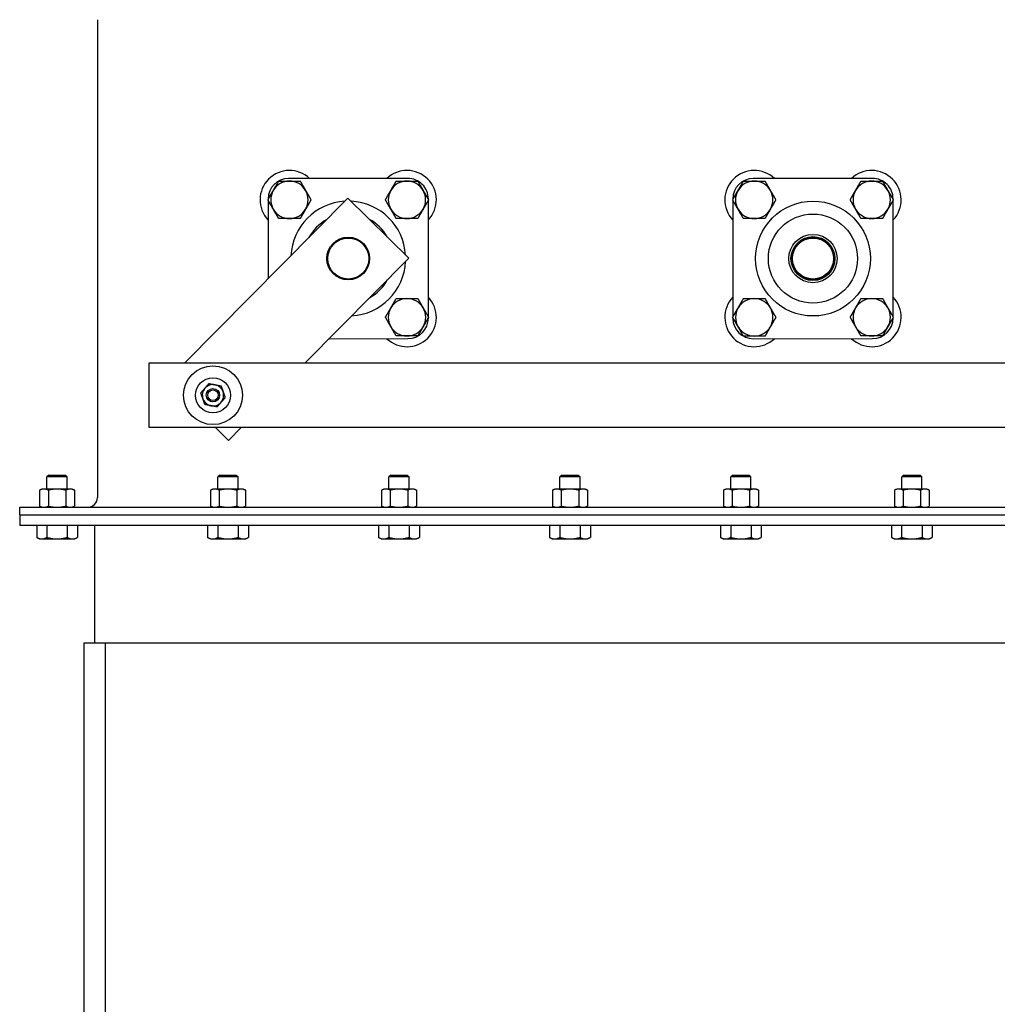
# Model space of a CAD drawing. Header units: inches. Extents: x 24 to 1128, y -74 to 748.
# Tile 133 of 256: x 401 to 424, y 329 to 352. Entities that reach past the tile are written whole.
import ezdxf

# ---------------------------------------------------------------- set-up
doc = ezdxf.new("R2010")
doc.units = ezdxf.units.IN
doc.header["$LTSCALE"] = 32
doc.header["$MEASUREMENT"] = 0
doc.layers.add('Visible (ANSI)', color=7, linetype='Continuous', lineweight=30)

msp = doc.modelspace()

# ---------------------------------------------------------------- linework, layer by layer
at = {"layer": 'Visible (ANSI)'}
for p, q in [((402.90775, 351.95836), (402.90775, 340.77696)), ((410.1693, 348.24267), (407.3779, 348.24185)), ((421.0443, 348.24267), (418.2529, 348.24185)), ((408.76681, 347.78186), (404.94535, 343.9183)), ((406.89874, 347.76241), (406.89874, 347.75082)), ((410.18875, 346.37541), (408.76681, 347.78186)), ((410.64874, 347.75164), (410.64874, 347.76351)), ((417.77374, 347.76241), (417.77374, 347.75082)), ((421.52374, 347.75164), (421.52374, 347.76351)), ((406.89875, 347.73287), (406.89929, 345.89376)), ((410.64955, 345.00164), (410.64875, 347.73369)), ((417.77375, 347.73287), (417.77455, 345.00082)), ((421.52455, 345.00165), (421.52375, 347.73369)), ((407.75841, 343.9183), (410.18875, 346.37541)), ((410.64956, 344.97211), (410.64956, 344.98369)), ((417.77456, 344.98287), (417.77456, 344.97101)), ((421.52456, 344.97211), (421.52456, 344.9837)), ((408.32598, 344.49213), (410.1704, 344.49267)), ((418.254, 344.49185), (421.0454, 344.49267)), ((450.61005, 343.9183), (404.11005, 343.9183)), ((404.11005, 343.9183), (404.11005, 342.4183)), ((404.11005, 342.4183), (450.61005, 342.4183)), ((405.6573, 342.4183), (405.96941, 342.10959)), ((405.96941, 342.10959), (406.27475, 342.4183)), ((401.7681, 341.29877), (401.72583, 341.2565)), ((402.19827, 341.2565), (401.72583, 341.2565)), ((401.72583, 340.97216), (401.72583, 341.2565)), ((401.7681, 341.29877), (402.15601, 341.29877)), ((402.15601, 341.29877), (402.19827, 341.2565)), ((402.19827, 340.97216), (402.19827, 341.2565)), ((405.7681, 341.29877), (405.72583, 341.2565)), ((406.19827, 341.2565), (405.72583, 341.2565)), ((405.72583, 340.97216), (405.72583, 341.2565)), ((405.7681, 341.29877), (406.15601, 341.29877)), ((406.15601, 341.29877), (406.19827, 341.2565)), ((406.19827, 340.97216), (406.19827, 341.2565)), ((409.7681, 341.29877), (409.72583, 341.2565)), ((410.19827, 341.2565), (409.72583, 341.2565)), ((409.72583, 340.97216), (409.72583, 341.2565)), ((409.7681, 341.29877), (410.15601, 341.29877)), ((410.15601, 341.29877), (410.19827, 341.2565)), ((410.19827, 340.97216), (410.19827, 341.2565)), ((413.7681, 341.29877), (413.72583, 341.2565)), ((414.19827, 341.2565), (413.72583, 341.2565)), ((413.72583, 340.97216), (413.72583, 341.2565)), ((413.7681, 341.29877), (414.15601, 341.29877)), ((414.15601, 341.29877), (414.19827, 341.2565)), ((414.19827, 340.97216), (414.19827, 341.2565)), ((417.7681, 341.29877), (417.72583, 341.2565)), ((418.19827, 341.2565), (417.72583, 341.2565)), ((417.72583, 340.97216), (417.72583, 341.2565)), ((417.7681, 341.29877), (418.15601, 341.29877)), ((418.15601, 341.29877), (418.19827, 341.2565)), ((418.19827, 340.97216), (418.19827, 341.2565)), ((421.7681, 341.29877), (421.72583, 341.2565)), ((422.19827, 341.2565), (421.72583, 341.2565)), ((421.72583, 340.97216), (421.72583, 341.2565)), ((421.7681, 341.29877), (422.15601, 341.29877)), ((422.15601, 341.29877), (422.19827, 341.2565)), ((422.19827, 340.97216), (422.19827, 341.2565)), ((401.60772, 340.97216), (401.55291, 340.9466)), ((401.55291, 340.9466), (401.55291, 340.57252)), ((401.65519, 340.97216), (401.60772, 340.97216)), ((401.96205, 340.97216), (401.65519, 340.97216)), ((401.75748, 340.9466), (401.75748, 340.57252)), ((402.26891, 340.97216), (401.96205, 340.97216)), ((402.16663, 340.9466), (402.16663, 340.57252)), ((402.31638, 340.97216), (402.26891, 340.97216)), ((402.31638, 340.97216), (402.3712, 340.9466)), ((402.3712, 340.9466), (402.3712, 340.57252)), ((405.60772, 340.97216), (405.55291, 340.9466)), ((405.55291, 340.9466), (405.55291, 340.57252)), ((405.65519, 340.97216), (405.60772, 340.97216)), ((405.96205, 340.97216), (405.65519, 340.97216)), ((405.75748, 340.9466), (405.75748, 340.57252)), ((406.26891, 340.97216), (405.96205, 340.97216)), ((406.16663, 340.9466), (406.16663, 340.57252)), ((406.31638, 340.97216), (406.26891, 340.97216)), ((406.31638, 340.97216), (406.3712, 340.9466)), ((406.3712, 340.9466), (406.3712, 340.57252)), ((409.60772, 340.97216), (409.55291, 340.9466)), ((409.55291, 340.9466), (409.55291, 340.57252)), ((409.65519, 340.97216), (409.60772, 340.97216)), ((409.96205, 340.97216), (409.65519, 340.97216)), ((409.75748, 340.9466), (409.75748, 340.57252)), ((410.26891, 340.97216), (409.96205, 340.97216)), ((410.16663, 340.9466), (410.16663, 340.57252)), ((410.31638, 340.97216), (410.26891, 340.97216)), ((410.31638, 340.97216), (410.3712, 340.9466)), ((410.3712, 340.9466), (410.3712, 340.57252)), ((413.60772, 340.97216), (413.55291, 340.9466)), ((413.55291, 340.9466), (413.55291, 340.57252)), ((413.65519, 340.97216), (413.60772, 340.97216)), ((413.96205, 340.97216), (413.65519, 340.97216)), ((413.75748, 340.9466), (413.75748, 340.57252)), ((414.26891, 340.97216), (413.96205, 340.97216)), ((414.16663, 340.9466), (414.16663, 340.57252)), ((414.31638, 340.97216), (414.26891, 340.97216)), ((414.31638, 340.97216), (414.3712, 340.9466)), ((414.3712, 340.9466), (414.3712, 340.57252)), ((417.60772, 340.97216), (417.55291, 340.9466)), ((417.55291, 340.9466), (417.55291, 340.57252)), ((417.65519, 340.97216), (417.60772, 340.97216)), ((417.96205, 340.97216), (417.65519, 340.97216)), ((417.75748, 340.9466), (417.75748, 340.57252)), ((418.26891, 340.97216), (417.96205, 340.97216)), ((418.16663, 340.9466), (418.16663, 340.57252)), ((418.31638, 340.97216), (418.26891, 340.97216)), ((418.31638, 340.97216), (418.3712, 340.9466)), ((418.3712, 340.9466), (418.3712, 340.57252)), ((421.60772, 340.97216), (421.55291, 340.9466)), ((421.55291, 340.9466), (421.55291, 340.57252)), ((421.65519, 340.97216), (421.60772, 340.97216)), ((421.96205, 340.97216), (421.65519, 340.97216)), ((421.75748, 340.9466), (421.75748, 340.57252)), ((422.26891, 340.97216), (421.96205, 340.97216)), ((422.16663, 340.9466), (422.16663, 340.57252)), ((422.31638, 340.97216), (422.26891, 340.97216)), ((422.31638, 340.97216), (422.3712, 340.9466)), ((422.3712, 340.9466), (422.3712, 340.57252)), ((401.08705, 340.54696), (463.56676, 340.54696)), ((401.08705, 340.36766), (401.08705, 340.54696)), ((401.60772, 340.54696), (401.55291, 340.57252)), ((402.31638, 340.54696), (402.3712, 340.57252)), ((405.60772, 340.54696), (405.55291, 340.57252)), ((406.31638, 340.54696), (406.3712, 340.57252)), ((409.60772, 340.54696), (409.55291, 340.57252)), ((410.31638, 340.54696), (410.3712, 340.57252)), ((413.60772, 340.54696), (413.55291, 340.57252)), ((414.31638, 340.54696), (414.3712, 340.57252)), ((417.60772, 340.54696), (417.55291, 340.57252)), ((418.31638, 340.54696), (418.3712, 340.57252)), ((421.60772, 340.54696), (421.55291, 340.57252)), ((422.31638, 340.54696), (422.3712, 340.57252)), ((401.08705, 340.36766), (401.08705, 340.11766)), ((401.08705, 340.36766), (470.83705, 340.36766)), ((470.83705, 340.11766), (401.08705, 340.11766)), ((401.48472, 340.11766), (401.48472, 339.84159)), ((401.72338, 340.11766), (401.72338, 339.84159)), ((402.20072, 340.11766), (402.20072, 339.84159)), ((402.43939, 340.11766), (402.43939, 339.84159)), ((402.83705, 340.11766), (402.83705, 337.36766)), ((405.48472, 340.11766), (405.48472, 339.84159)), ((405.72338, 340.11766), (405.72338, 339.84159)), ((406.20072, 340.11766), (406.20072, 339.84159)), ((406.43939, 340.11766), (406.43939, 339.84159)), ((409.48472, 340.11766), (409.48472, 339.84159)), ((409.72338, 340.11766), (409.72338, 339.84159)), ((410.20072, 340.11766), (410.20072, 339.84159)), ((410.43939, 340.11766), (410.43939, 339.84159)), ((413.48472, 340.11766), (413.48472, 339.84159)), ((413.72338, 340.11766), (413.72338, 339.84159)), ((414.20072, 340.11766), (414.20072, 339.84159)), ((414.43939, 340.11766), (414.43939, 339.84159)), ((417.48472, 340.11766), (417.48472, 339.84159)), ((417.72338, 340.11766), (417.72338, 339.84159)), ((418.20072, 340.11766), (418.20072, 339.84159)), ((418.43939, 340.11766), (418.43939, 339.84159)), ((421.48472, 340.11766), (421.48472, 339.84159)), ((421.72338, 340.11766), (421.72338, 339.84159)), ((422.20072, 340.11766), (422.20072, 339.84159)), ((422.43939, 340.11766), (422.43939, 339.84159)), ((401.54867, 339.80467), (401.48472, 339.84159)), ((401.54867, 339.80467), (401.60405, 339.80467)), ((401.60405, 339.80467), (401.96205, 339.80467)), ((401.96205, 339.80467), (402.32006, 339.80467)), ((402.32006, 339.80467), (402.37544, 339.80467)), ((402.37544, 339.80467), (402.43939, 339.84159)), ((405.54867, 339.80467), (405.48472, 339.84159)), ((405.54867, 339.80467), (405.60405, 339.80467)), ((405.60405, 339.80467), (405.96205, 339.80467)), ((405.96205, 339.80467), (406.32006, 339.80467)), ((406.32006, 339.80467), (406.37544, 339.80467)), ((406.37544, 339.80467), (406.43939, 339.84159)), ((409.54867, 339.80467), (409.48472, 339.84159)), ((409.54867, 339.80467), (409.60405, 339.80467)), ((409.60405, 339.80467), (409.96205, 339.80467)), ((409.96205, 339.80467), (410.32006, 339.80467)), ((410.32006, 339.80467), (410.37544, 339.80467)), ((410.37544, 339.80467), (410.43939, 339.84159)), ((413.54867, 339.80467), (413.48472, 339.84159)), ((413.54867, 339.80467), (413.60405, 339.80467)), ((413.60405, 339.80467), (413.96205, 339.80467)), ((413.96205, 339.80467), (414.32006, 339.80467)), ((414.32006, 339.80467), (414.37544, 339.80467)), ((414.37544, 339.80467), (414.43939, 339.84159)), ((417.54867, 339.80467), (417.48472, 339.84159)), ((417.54867, 339.80467), (417.60405, 339.80467)), ((417.60405, 339.80467), (417.96205, 339.80467)), ((417.96205, 339.80467), (418.32006, 339.80467)), ((418.32006, 339.80467), (418.37544, 339.80467)), ((418.37544, 339.80467), (418.43939, 339.84159)), ((421.54867, 339.80467), (421.48472, 339.84159)), ((421.54867, 339.80467), (421.60405, 339.80467)), ((421.60405, 339.80467), (421.96205, 339.80467)), ((421.96205, 339.80467), (422.32006, 339.80467)), ((422.32006, 339.80467), (422.37544, 339.80467)), ((422.37544, 339.80467), (422.43939, 339.84159)), ((402.58705, 337.36766), (402.58705, 316.36766)), ((402.83705, 337.36766), (402.58705, 337.36766)), ((424.96205, 337.36766), (402.83705, 337.36766)), ((403.08705, 337.36766), (403.08705, 316.36766))]:
    msp.add_line(p, q, dxfattribs=at)
for centre, radius in [((419.64915, 346.36726), 1.34375), ((419.64915, 346.36726), 1.04275), ((408.77455, 346.36766), 0.5), ((408.77455, 346.36766), 0.48), ((419.64915, 346.36726), 0.565), ((419.64915, 346.36726), 0.515), ((419.64955, 346.36766), 0.5), ((419.64955, 346.36766), 0.48), ((405.61005, 343.1683), 0.6875), ((405.61005, 343.1683), 0.41), ((405.61005, 343.1683), 0.15607), ((405.61005, 343.1683), 0.156), ((405.61005, 343.1683), 0.1232)]:
    msp.add_circle(centre, radius, dxfattribs=at)
for centre, radius, start, end in [((407.39874, 347.74186), 0.6875, 46.675086, 223.358602), ((407.37804, 347.76255), 0.4793, 90.016844, 180.016844), ((410.14874, 347.74266), 0.6875, 316.675086, 133.358602), ((410.16944, 347.76337), 0.4793, 0.016844, 90.016844), ((418.27374, 347.74186), 0.6875, 46.675086, 223.358602), ((418.25304, 347.76255), 0.4793, 90.016844, 180.016844), ((421.02374, 347.74266), 0.6875, 316.675086, 133.358602), ((421.04444, 347.76337), 0.4793, 0.016844, 90.016844), ((407.39874, 347.74185), 0.4375, 90.000248, 150.000248), ((407.39874, 347.74185), 0.4375, 30.000248, 90.000248), ((410.14874, 347.74266), 0.4375, 90, 150), ((410.14874, 347.74266), 0.4375, 30, 90), ((418.27374, 347.74185), 0.4375, 90.000565, 150.000565), ((418.27374, 347.74185), 0.4375, 30.000565, 90.000565), ((421.02374, 347.74266), 0.4375, 90.000239, 150.000239), ((421.02374, 347.74266), 0.4375, 30.000239, 90.000239), ((407.39874, 347.74185), 0.4375, 150.000248, 210.000248), ((407.39874, 347.74185), 0.4375, 330.000248, 30.000248), ((410.14874, 347.74266), 0.4375, 150, 210), ((410.14874, 347.74266), 0.4375, 330, 30), ((418.27374, 347.74185), 0.4375, 150.000565, 210.000565), ((418.27374, 347.74185), 0.4375, 330.000565, 30.000565), ((421.02374, 347.74266), 0.4375, 150.000239, 210.000239), ((421.02374, 347.74266), 0.4375, 330.000239, 30.000239), ((408.77415, 346.36726), 1.34375, 93.402904, 177.224825), ((408.77415, 346.36726), 1.34375, 3.439602, 87.188126), ((410.14874, 347.74266), 0.4375, 210, 270), ((410.14874, 347.74266), 0.4375, 270, 330), ((421.02374, 347.74266), 0.4375, 210.000239, 270.000239), ((421.02374, 347.74266), 0.4375, 270.000239, 330.000239), ((407.39874, 347.74185), 0.4375, 210.000248, 270.000248), ((407.39874, 347.74185), 0.4375, 270.000248, 330.000248), ((418.27374, 347.74185), 0.4375, 210.000565, 270.000565), ((418.27374, 347.74185), 0.4375, 270.000565, 330.000565), ((408.77415, 346.36726), 1.04275, 118.850211, 151.777517), ((408.77415, 346.36726), 1.04275, 28.962005, 61.665723), ((419.64915, 346.36726), 0.5, 134.975668, 315.041176), ((408.77415, 346.36726), 1.34375, 273.403293, 357.224436), ((408.77415, 346.36726), 1.04275, 298.851393, 331.776335), ((410.14955, 344.99266), 0.6875, 226.675086, 43.358602), ((418.27455, 344.99186), 0.6875, 136.675086, 313.358602), ((421.02455, 344.99266), 0.6875, 226.675086, 43.358602), ((410.14955, 344.99266), 0.4375, 90.000098, 150.000098), ((410.14955, 344.99266), 0.4375, 30.000098, 90.000098), ((418.27455, 344.99185), 0.4375, 90.000627, 150.000627), ((418.27455, 344.99185), 0.4375, 30.000627, 90.000627), ((421.02455, 344.99266), 0.4375, 90.000646, 150.000646), ((421.02455, 344.99266), 0.4375, 30.000646, 90.000646), ((410.14955, 344.99266), 0.4375, 150.000098, 210.000098), ((410.14955, 344.99266), 0.4375, 330.000098, 30.000098), ((418.27455, 344.99185), 0.4375, 150.000627, 210.000627), ((418.27455, 344.99185), 0.4375, 330.000627, 30.000627), ((421.02455, 344.99266), 0.4375, 150.000646, 210.000646), ((421.02455, 344.99266), 0.4375, 330.000646, 30.000646), ((410.14955, 344.99266), 0.4375, 210.000098, 270.000098), ((410.14955, 344.99266), 0.4375, 270.000098, 330.000098), ((410.17026, 344.97197), 0.4793, 270.016844, 0.016844), ((418.25386, 344.97115), 0.4793, 180.016844, 270.016844), ((418.27455, 344.99185), 0.4375, 210.000627, 270.000627), ((418.27455, 344.99185), 0.4375, 270.000627, 330.000627), ((421.02455, 344.99266), 0.4375, 210.000646, 270.000646), ((421.02455, 344.99266), 0.4375, 270.000646, 330.000646), ((421.04526, 344.97197), 0.4793, 270.016844, 0.016844), ((405.61005, 343.1683), 0.25, 79.128405, 139.128405), ((405.61005, 343.1683), 0.25, 19.128405, 79.128405), ((405.61005, 343.1683), 0.25, 139.128405, 199.128405), ((405.61005, 343.1683), 0.25, 319.128405, 19.128405), ((405.61005, 343.1683), 0.25, 199.128405, 259.128405), ((405.61005, 343.1683), 0.25, 259.128405, 319.128405), ((402.67775, 340.77696), 0.23, 270, 0)]:
    msp.add_arc(centre, radius, start, end, dxfattribs=at)
for points, weights in [([(407.01986, 347.9606), (407.07847, 348.06212), (407.14615, 348.17935)], [1, 1.04314139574, 1.01001874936]), ([(407.14615, 348.17935), (407.28151, 348.17935), (407.39874, 348.17935)], [1.01001874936, 1.04314139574, 1]), ([(407.39874, 348.17935), (407.51597, 348.17935), (407.65133, 348.17936)], [1, 1.04314139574, 1.01001874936]), ([(407.65133, 348.17936), (407.71902, 348.06213), (407.77763, 347.96061)], [1.01001874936, 1.04314139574, 1]), ([(409.76986, 347.96141), (409.82847, 348.06293), (409.89615, 348.18016)], [1, 1.04314139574, 1.01001874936]), ([(409.89615, 348.18016), (410.03152, 348.18016), (410.14874, 348.18016)], [1.01001874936, 1.04314139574, 1]), ([(410.14874, 348.18016), (410.26597, 348.18016), (410.40134, 348.18016)], [1, 1.04314139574, 1.01001874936]), ([(410.40134, 348.18016), (410.46902, 348.06293), (410.52763, 347.96141)], [1.01001874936, 1.04314139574, 1]), ([(417.89486, 347.9606), (417.95347, 348.06212), (418.02115, 348.17935)], [1, 1.04314139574, 1.01001874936]), ([(418.02115, 348.17935), (418.15651, 348.17935), (418.27374, 348.17935)], [1.01001874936, 1.04314139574, 1]), ([(418.27374, 348.17935), (418.39097, 348.17936), (418.52633, 348.17936)], [1, 1.04314139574, 1.01001874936]), ([(418.52633, 348.17936), (418.59401, 348.06213), (418.65263, 347.96061)], [1.01001874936, 1.04314139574, 1]), ([(420.64486, 347.96141), (420.70347, 348.06293), (420.77115, 348.18016)], [1, 1.04314139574, 1.01001874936]), ([(420.77115, 348.18016), (420.90651, 348.18016), (421.02374, 348.18016)], [1.01001874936, 1.04314139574, 1]), ([(421.02374, 348.18016), (421.14097, 348.18016), (421.27633, 348.18016)], [1, 1.04314139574, 1.01001874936]), ([(421.27633, 348.18016), (421.34402, 348.06294), (421.40263, 347.96141)], [1.01001874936, 1.04314139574, 1]), ([(406.89356, 347.74185), (406.96124, 347.85908), (407.01986, 347.9606)], [1.01001874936, 1.04314139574, 1]), ([(407.77763, 347.96061), (407.83624, 347.85908), (407.90393, 347.74186)], [1, 1.04314139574, 1.01001874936]), ([(409.64356, 347.74266), (409.71124, 347.85989), (409.76986, 347.96141)], [1.01001874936, 1.04314139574, 1]), ([(410.52763, 347.96141), (410.58624, 347.85989), (410.65393, 347.74266)], [1, 1.04314139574, 1.01001874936]), ([(417.76856, 347.74185), (417.83624, 347.85908), (417.89486, 347.9606)], [1.01001874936, 1.04314139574, 1]), ([(418.65263, 347.96061), (418.71124, 347.85909), (418.77893, 347.74186)], [1, 1.04314139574, 1.01001874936]), ([(420.51856, 347.74266), (420.58624, 347.85989), (420.64486, 347.96141)], [1.01001874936, 1.04314139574, 1]), ([(421.40263, 347.96141), (421.46124, 347.85989), (421.52893, 347.74266)], [1, 1.04314139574, 1.01001874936]), ([(407.01986, 347.5231), (406.96124, 347.62462), (406.89356, 347.74185)], [1, 1.04314139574, 1.01001874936]), ([(407.90393, 347.74186), (407.83624, 347.62463), (407.77763, 347.52311)], [1.01001874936, 1.04314139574, 1]), ([(409.76986, 347.52391), (409.71124, 347.62543), (409.64356, 347.74266)], [1, 1.04314139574, 1.01001874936]), ([(409.89615, 347.30516), (409.82847, 347.42239), (409.76986, 347.52391)], [1.01001874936, 1.04314139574, 1]), ([(410.52763, 347.52391), (410.46902, 347.42239), (410.40134, 347.30516)], [1, 1.04314139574, 1.01001874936]), ([(410.65393, 347.74266), (410.58624, 347.62543), (410.52763, 347.52391)], [1.01001874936, 1.04314139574, 1]), ([(417.89486, 347.5231), (417.83625, 347.62462), (417.76856, 347.74185)], [1, 1.04314139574, 1.01001874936]), ([(418.77893, 347.74186), (418.71125, 347.62463), (418.65263, 347.52311)], [1.01001874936, 1.04314139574, 1]), ([(420.64486, 347.52391), (420.58624, 347.62543), (420.51856, 347.74266)], [1, 1.04314139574, 1.01001874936]), ([(420.77116, 347.30516), (420.70347, 347.42239), (420.64486, 347.52391)], [1.01001874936, 1.04314139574, 1]), ([(421.40263, 347.52391), (421.34402, 347.42239), (421.27634, 347.30516)], [1, 1.04314139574, 1.01001874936]), ([(421.52893, 347.74266), (421.46124, 347.62544), (421.40263, 347.52391)], [1.01001874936, 1.04314139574, 1]), ([(407.14616, 347.30435), (407.07847, 347.42158), (407.01986, 347.5231)], [1.01001874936, 1.04314139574, 1]), ([(407.39875, 347.30435), (407.28152, 347.30435), (407.14616, 347.30435)], [1, 1.04314139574, 1.01001874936]), ([(407.65134, 347.30436), (407.51597, 347.30435), (407.39875, 347.30435)], [1.01001874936, 1.04314139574, 1]), ([(407.77763, 347.52311), (407.71902, 347.42158), (407.65134, 347.30436)], [1, 1.04314139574, 1.01001874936]), ([(410.14874, 347.30516), (410.03152, 347.30516), (409.89615, 347.30516)], [1, 1.04314139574, 1.01001874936]), ([(410.40134, 347.30516), (410.26597, 347.30516), (410.14874, 347.30516)], [1.01001874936, 1.04314139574, 1]), ([(418.02116, 347.30435), (417.95348, 347.42158), (417.89486, 347.5231)], [1.01001874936, 1.04314139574, 1]), ([(418.27375, 347.30435), (418.15652, 347.30435), (418.02116, 347.30435)], [1, 1.04314139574, 1.01001874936]), ([(418.52634, 347.30436), (418.39098, 347.30436), (418.27375, 347.30435)], [1.01001874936, 1.04314139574, 1]), ([(418.65263, 347.52311), (418.59402, 347.42159), (418.52634, 347.30436)], [1, 1.04314139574, 1.01001874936]), ([(421.02375, 347.30516), (420.90652, 347.30516), (420.77116, 347.30516)], [1, 1.04314139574, 1.01001874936]), ([(421.27634, 347.30516), (421.14097, 347.30516), (421.02375, 347.30516)], [1.01001874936, 1.04314139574, 1]), ([(409.77067, 345.21141), (409.82928, 345.31293), (409.89696, 345.43016)], [1, 1.04314139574, 1.01001874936]), ([(409.89696, 345.43016), (410.03232, 345.43016), (410.14955, 345.43016)], [1.01001874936, 1.04314139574, 1]), ([(410.14955, 345.43016), (410.26678, 345.43016), (410.40214, 345.43016)], [1, 1.04314139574, 1.01001874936]), ([(410.40214, 345.43016), (410.46982, 345.31294), (410.52844, 345.21141)], [1.01001874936, 1.04314139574, 1]), ([(417.89566, 345.2106), (417.95428, 345.31212), (418.02196, 345.42935)], [1, 1.04314139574, 1.01001874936]), ([(418.02196, 345.42935), (418.15732, 345.42935), (418.27455, 345.42935)], [1.01001874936, 1.04314139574, 1]), ([(418.27455, 345.42935), (418.39178, 345.42936), (418.52714, 345.42936)], [1, 1.04314139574, 1.01001874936]), ([(418.52714, 345.42936), (418.59482, 345.31213), (418.65344, 345.21061)], [1.01001874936, 1.04314139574, 1]), ([(420.64566, 345.21141), (420.70428, 345.31293), (420.77196, 345.43016)], [1, 1.04314139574, 1.01001874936]), ([(420.77196, 345.43016), (420.90732, 345.43016), (421.02455, 345.43016)], [1.01001874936, 1.04314139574, 1]), ([(421.02455, 345.43016), (421.14178, 345.43016), (421.27714, 345.43017)], [1, 1.04314139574, 1.01001874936]), ([(421.27714, 345.43017), (421.34482, 345.31294), (421.40344, 345.21142)], [1.01001874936, 1.04314139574, 1]), ([(409.64437, 344.99266), (409.71205, 345.10989), (409.77067, 345.21141)], [1.01001874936, 1.04314139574, 1]), ([(409.77067, 344.77391), (409.71205, 344.87543), (409.64437, 344.99266)], [1, 1.04314139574, 1.01001874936]), ([(410.52844, 345.21141), (410.58705, 345.10989), (410.65473, 344.99266)], [1, 1.04314139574, 1.01001874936]), ([(410.65473, 344.99266), (410.58705, 344.87544), (410.52844, 344.77391)], [1.01001874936, 1.04314139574, 1]), ([(417.76937, 344.99185), (417.83705, 345.10908), (417.89566, 345.2106)], [1.01001874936, 1.04314139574, 1]), ([(417.89567, 344.7731), (417.83705, 344.87462), (417.76937, 344.99185)], [1, 1.04314139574, 1.01001874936]), ([(418.65344, 345.21061), (418.71205, 345.10909), (418.77973, 344.99186)], [1, 1.04314139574, 1.01001874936]), ([(418.77973, 344.99186), (418.71205, 344.87463), (418.65344, 344.77311)], [1.01001874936, 1.04314139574, 1]), ([(420.51937, 344.99266), (420.58705, 345.10989), (420.64566, 345.21141)], [1.01001874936, 1.04314139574, 1]), ([(420.64567, 344.77391), (420.58705, 344.87543), (420.51937, 344.99266)], [1, 1.04314139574, 1.01001874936]), ([(421.40344, 345.21142), (421.46205, 345.1099), (421.52973, 344.99267)], [1, 1.04314139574, 1.01001874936]), ([(421.52973, 344.99267), (421.46205, 344.87544), (421.40344, 344.77392)], [1.01001874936, 1.04314139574, 1]), ([(409.89696, 344.55516), (409.82928, 344.67239), (409.77067, 344.77391)], [1.01001874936, 1.04314139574, 1]), ([(410.52844, 344.77391), (410.46983, 344.67239), (410.40214, 344.55516)], [1, 1.04314139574, 1.01001874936]), ([(418.02197, 344.55435), (417.95428, 344.67158), (417.89567, 344.7731)], [1.01001874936, 1.04314139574, 1]), ([(418.65344, 344.77311), (418.59483, 344.67159), (418.52715, 344.55436)], [1, 1.04314139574, 1.01001874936]), ([(420.77197, 344.55516), (420.70428, 344.67239), (420.64567, 344.77391)], [1.01001874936, 1.04314139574, 1]), ([(421.40344, 344.77392), (421.34483, 344.67239), (421.27715, 344.55517)], [1, 1.04314139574, 1.01001874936]), ([(410.14955, 344.55516), (410.03233, 344.55516), (409.89696, 344.55516)], [1, 1.04314139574, 1.01001874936]), ([(410.40214, 344.55516), (410.26678, 344.55516), (410.14955, 344.55516)], [1.01001874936, 1.04314139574, 1]), ([(418.27456, 344.55435), (418.15733, 344.55435), (418.02197, 344.55435)], [1, 1.04314139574, 1.01001874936]), ([(418.52715, 344.55436), (418.39179, 344.55436), (418.27456, 344.55435)], [1.01001874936, 1.04314139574, 1]), ([(421.02456, 344.55516), (420.90733, 344.55516), (420.77197, 344.55516)], [1, 1.04314139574, 1.01001874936]), ([(421.27715, 344.55517), (421.14179, 344.55516), (421.02456, 344.55516)], [1.01001874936, 1.04314139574, 1]), ([(405.42101, 343.33189), (405.46484, 343.38255), (405.51546, 343.44104)], [1, 1.0379548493, 1]), ([(405.51546, 343.44104), (405.59142, 343.42645), (405.6572, 343.41381)], [1, 1.0379548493, 1]), ([(405.6572, 343.41381), (405.72299, 343.40118), (405.79895, 343.38659)], [1, 1.0379548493, 1]), ([(405.79895, 343.38659), (405.8243, 343.31351), (405.84625, 343.25022)], [1, 1.0379548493, 1]), ([(405.32656, 343.22275), (405.37717, 343.28124), (405.42101, 343.33189)], [1, 1.0379548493, 1]), ([(405.37385, 343.08638), (405.3519, 343.14967), (405.32656, 343.22275)], [1, 1.0379548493, 1]), ([(405.84625, 343.25022), (405.8682, 343.18693), (405.89354, 343.11385)], [1, 1.0379548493, 1]), ([(405.42115, 342.95001), (405.3958, 343.02309), (405.37385, 343.08638)], [1, 1.0379548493, 1]), ([(405.5629, 342.92279), (405.49711, 342.93542), (405.42115, 342.95001)], [1, 1.0379548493, 1]), ([(405.70465, 342.89556), (405.62868, 342.91015), (405.5629, 342.92279)], [1, 1.0379548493, 1]), ([(405.7991, 343.00471), (405.75526, 342.95405), (405.70465, 342.89556)], [1, 1.0379548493, 1]), ([(405.89354, 343.11385), (405.84293, 343.05536), (405.7991, 343.00471)], [1, 1.0379548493, 1]), ([(401.65519, 340.97216), (401.60772, 340.97216), (401.55291, 340.9466)], [1, 1.0379548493, 1]), ([(401.75748, 340.9466), (401.70266, 340.97216), (401.65519, 340.97216)], [1, 1.0379548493, 1]), ([(401.96205, 340.97216), (401.86711, 340.97216), (401.75748, 340.9466)], [1, 1.0379548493, 1]), ([(402.16663, 340.9466), (402.057, 340.97216), (401.96205, 340.97216)], [1, 1.0379548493, 1]), ([(402.26891, 340.97216), (402.22144, 340.97216), (402.16663, 340.9466)], [1, 1.0379548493, 1]), ([(402.3712, 340.9466), (402.31638, 340.97216), (402.26891, 340.97216)], [1, 1.0379548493, 1]), ([(405.65519, 340.97216), (405.60772, 340.97216), (405.55291, 340.9466)], [1, 1.0379548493, 1]), ([(405.75748, 340.9466), (405.70266, 340.97216), (405.65519, 340.97216)], [1, 1.0379548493, 1]), ([(405.96205, 340.97216), (405.86711, 340.97216), (405.75748, 340.9466)], [1, 1.0379548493, 1]), ([(406.16663, 340.9466), (406.057, 340.97216), (405.96205, 340.97216)], [1, 1.0379548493, 1]), ([(406.26891, 340.97216), (406.22144, 340.97216), (406.16663, 340.9466)], [1, 1.0379548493, 1]), ([(406.3712, 340.9466), (406.31638, 340.97216), (406.26891, 340.97216)], [1, 1.0379548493, 1]), ([(409.65519, 340.97216), (409.60772, 340.97216), (409.55291, 340.9466)], [1, 1.0379548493, 1]), ([(409.75748, 340.9466), (409.70266, 340.97216), (409.65519, 340.97216)], [1, 1.0379548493, 1]), ([(409.96205, 340.97216), (409.86711, 340.97216), (409.75748, 340.9466)], [1, 1.0379548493, 1]), ([(410.16663, 340.9466), (410.057, 340.97216), (409.96205, 340.97216)], [1, 1.0379548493, 1]), ([(410.26891, 340.97216), (410.22144, 340.97216), (410.16663, 340.9466)], [1, 1.0379548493, 1]), ([(410.3712, 340.9466), (410.31638, 340.97216), (410.26891, 340.97216)], [1, 1.0379548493, 1]), ([(413.65519, 340.97216), (413.60772, 340.97216), (413.55291, 340.9466)], [1, 1.0379548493, 1]), ([(413.75748, 340.9466), (413.70266, 340.97216), (413.65519, 340.97216)], [1, 1.0379548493, 1]), ([(413.96205, 340.97216), (413.86711, 340.97216), (413.75748, 340.9466)], [1, 1.0379548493, 1]), ([(414.16663, 340.9466), (414.057, 340.97216), (413.96205, 340.97216)], [1, 1.0379548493, 1]), ([(414.26891, 340.97216), (414.22144, 340.97216), (414.16663, 340.9466)], [1, 1.0379548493, 1]), ([(414.3712, 340.9466), (414.31638, 340.97216), (414.26891, 340.97216)], [1, 1.0379548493, 1]), ([(417.65519, 340.97216), (417.60772, 340.97216), (417.55291, 340.9466)], [1, 1.0379548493, 1]), ([(417.75748, 340.9466), (417.70266, 340.97216), (417.65519, 340.97216)], [1, 1.0379548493, 1]), ([(417.96205, 340.97216), (417.86711, 340.97216), (417.75748, 340.9466)], [1, 1.0379548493, 1]), ([(418.16663, 340.9466), (418.057, 340.97216), (417.96205, 340.97216)], [1, 1.0379548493, 1]), ([(418.26891, 340.97216), (418.22144, 340.97216), (418.16663, 340.9466)], [1, 1.0379548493, 1]), ([(418.3712, 340.9466), (418.31638, 340.97216), (418.26891, 340.97216)], [1, 1.0379548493, 1]), ([(421.65519, 340.97216), (421.60772, 340.97216), (421.55291, 340.9466)], [1, 1.0379548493, 1]), ([(421.75748, 340.9466), (421.70266, 340.97216), (421.65519, 340.97216)], [1, 1.0379548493, 1]), ([(421.96205, 340.97216), (421.86711, 340.97216), (421.75748, 340.9466)], [1, 1.0379548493, 1]), ([(422.16663, 340.9466), (422.057, 340.97216), (421.96205, 340.97216)], [1, 1.0379548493, 1]), ([(422.26891, 340.97216), (422.22144, 340.97216), (422.16663, 340.9466)], [1, 1.0379548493, 1]), ([(422.3712, 340.9466), (422.31638, 340.97216), (422.26891, 340.97216)], [1, 1.0379548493, 1]), ([(401.55291, 340.57252), (401.60772, 340.54696), (401.65519, 340.54696)], [1, 1.0379548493, 1]), ([(401.65519, 340.54696), (401.70266, 340.54696), (401.75748, 340.57252)], [1, 1.0379548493, 1]), ([(401.75748, 340.57252), (401.86711, 340.54696), (401.96205, 340.54696)], [1, 1.0379548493, 1]), ([(401.96205, 340.54696), (402.057, 340.54696), (402.16663, 340.57252)], [1, 1.0379548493, 1]), ([(402.16663, 340.57252), (402.22144, 340.54696), (402.26891, 340.54696)], [1, 1.0379548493, 1]), ([(402.26891, 340.54696), (402.31638, 340.54696), (402.3712, 340.57252)], [1, 1.0379548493, 1]), ([(405.55291, 340.57252), (405.60772, 340.54696), (405.65519, 340.54696)], [1, 1.0379548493, 1]), ([(405.65519, 340.54696), (405.70266, 340.54696), (405.75748, 340.57252)], [1, 1.0379548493, 1]), ([(405.75748, 340.57252), (405.86711, 340.54696), (405.96205, 340.54696)], [1, 1.0379548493, 1]), ([(405.96205, 340.54696), (406.057, 340.54696), (406.16663, 340.57252)], [1, 1.0379548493, 1]), ([(406.16663, 340.57252), (406.22144, 340.54696), (406.26891, 340.54696)], [1, 1.0379548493, 1]), ([(406.26891, 340.54696), (406.31638, 340.54696), (406.3712, 340.57252)], [1, 1.0379548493, 1]), ([(409.55291, 340.57252), (409.60772, 340.54696), (409.65519, 340.54696)], [1, 1.0379548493, 1]), ([(409.65519, 340.54696), (409.70266, 340.54696), (409.75748, 340.57252)], [1, 1.0379548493, 1]), ([(409.75748, 340.57252), (409.86711, 340.54696), (409.96205, 340.54696)], [1, 1.0379548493, 1]), ([(409.96205, 340.54696), (410.057, 340.54696), (410.16663, 340.57252)], [1, 1.0379548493, 1]), ([(410.16663, 340.57252), (410.22144, 340.54696), (410.26891, 340.54696)], [1, 1.0379548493, 1]), ([(410.26891, 340.54696), (410.31638, 340.54696), (410.3712, 340.57252)], [1, 1.0379548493, 1]), ([(413.55291, 340.57252), (413.60772, 340.54696), (413.65519, 340.54696)], [1, 1.0379548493, 1]), ([(413.65519, 340.54696), (413.70266, 340.54696), (413.75748, 340.57252)], [1, 1.0379548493, 1]), ([(413.75748, 340.57252), (413.86711, 340.54696), (413.96205, 340.54696)], [1, 1.0379548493, 1]), ([(413.96205, 340.54696), (414.057, 340.54696), (414.16663, 340.57252)], [1, 1.0379548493, 1]), ([(414.16663, 340.57252), (414.22144, 340.54696), (414.26891, 340.54696)], [1, 1.0379548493, 1]), ([(414.26891, 340.54696), (414.31638, 340.54696), (414.3712, 340.57252)], [1, 1.0379548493, 1]), ([(417.55291, 340.57252), (417.60772, 340.54696), (417.65519, 340.54696)], [1, 1.0379548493, 1]), ([(417.65519, 340.54696), (417.70266, 340.54696), (417.75748, 340.57252)], [1, 1.0379548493, 1]), ([(417.75748, 340.57252), (417.86711, 340.54696), (417.96205, 340.54696)], [1, 1.0379548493, 1]), ([(417.96205, 340.54696), (418.057, 340.54696), (418.16663, 340.57252)], [1, 1.0379548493, 1]), ([(418.16663, 340.57252), (418.22144, 340.54696), (418.26891, 340.54696)], [1, 1.0379548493, 1]), ([(418.26891, 340.54696), (418.31638, 340.54696), (418.3712, 340.57252)], [1, 1.0379548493, 1]), ([(421.55291, 340.57252), (421.60772, 340.54696), (421.65519, 340.54696)], [1, 1.0379548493, 1]), ([(421.65519, 340.54696), (421.70266, 340.54696), (421.75748, 340.57252)], [1, 1.0379548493, 1]), ([(421.75748, 340.57252), (421.86711, 340.54696), (421.96205, 340.54696)], [1, 1.0379548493, 1]), ([(421.96205, 340.54696), (422.057, 340.54696), (422.16663, 340.57252)], [1, 1.0379548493, 1]), ([(422.16663, 340.57252), (422.22144, 340.54696), (422.26891, 340.54696)], [1, 1.0379548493, 1]), ([(422.26891, 340.54696), (422.31638, 340.54696), (422.3712, 340.57252)], [1, 1.0379548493, 1]), ([(401.48472, 339.84159), (401.54867, 339.80467), (401.60405, 339.80467)], [1.01001874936, 1.04314139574, 1]), ([(401.60405, 339.80467), (401.65943, 339.80467), (401.72338, 339.84159)], [1, 1.04314139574, 1.01001874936]), ([(401.72338, 339.84159), (401.85129, 339.80467), (401.96205, 339.80467)], [1.01001874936, 1.04314139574, 1]), ([(401.96205, 339.80467), (402.07282, 339.80467), (402.20072, 339.84159)], [1, 1.04314139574, 1.01001874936]), ([(402.20072, 339.84159), (402.26467, 339.80467), (402.32006, 339.80467)], [1.01001874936, 1.04314139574, 1]), ([(402.32006, 339.80467), (402.37544, 339.80467), (402.43939, 339.84159)], [1, 1.04314139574, 1.01001874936]), ([(405.48472, 339.84159), (405.54867, 339.80467), (405.60405, 339.80467)], [1.01001874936, 1.04314139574, 1]), ([(405.60405, 339.80467), (405.65943, 339.80467), (405.72338, 339.84159)], [1, 1.04314139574, 1.01001874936]), ([(405.72338, 339.84159), (405.85129, 339.80467), (405.96205, 339.80467)], [1.01001874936, 1.04314139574, 1]), ([(405.96205, 339.80467), (406.07282, 339.80467), (406.20072, 339.84159)], [1, 1.04314139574, 1.01001874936]), ([(406.20072, 339.84159), (406.26467, 339.80467), (406.32006, 339.80467)], [1.01001874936, 1.04314139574, 1]), ([(406.32006, 339.80467), (406.37544, 339.80467), (406.43939, 339.84159)], [1, 1.04314139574, 1.01001874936]), ([(409.48472, 339.84159), (409.54867, 339.80467), (409.60405, 339.80467)], [1.01001874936, 1.04314139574, 1]), ([(409.60405, 339.80467), (409.65943, 339.80467), (409.72338, 339.84159)], [1, 1.04314139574, 1.01001874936]), ([(409.72338, 339.84159), (409.85129, 339.80467), (409.96205, 339.80467)], [1.01001874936, 1.04314139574, 1]), ([(409.96205, 339.80467), (410.07282, 339.80467), (410.20072, 339.84159)], [1, 1.04314139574, 1.01001874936]), ([(410.20072, 339.84159), (410.26467, 339.80467), (410.32006, 339.80467)], [1.01001874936, 1.04314139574, 1]), ([(410.32006, 339.80467), (410.37544, 339.80467), (410.43939, 339.84159)], [1, 1.04314139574, 1.01001874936]), ([(413.48472, 339.84159), (413.54867, 339.80467), (413.60405, 339.80467)], [1.01001874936, 1.04314139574, 1]), ([(413.60405, 339.80467), (413.65943, 339.80467), (413.72338, 339.84159)], [1, 1.04314139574, 1.01001874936]), ([(413.72338, 339.84159), (413.85129, 339.80467), (413.96205, 339.80467)], [1.01001874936, 1.04314139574, 1]), ([(413.96205, 339.80467), (414.07282, 339.80467), (414.20072, 339.84159)], [1, 1.04314139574, 1.01001874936]), ([(414.20072, 339.84159), (414.26467, 339.80467), (414.32006, 339.80467)], [1.01001874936, 1.04314139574, 1]), ([(414.32006, 339.80467), (414.37544, 339.80467), (414.43939, 339.84159)], [1, 1.04314139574, 1.01001874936]), ([(417.48472, 339.84159), (417.54867, 339.80467), (417.60405, 339.80467)], [1.01001874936, 1.04314139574, 1]), ([(417.60405, 339.80467), (417.65943, 339.80467), (417.72338, 339.84159)], [1, 1.04314139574, 1.01001874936]), ([(417.72338, 339.84159), (417.85129, 339.80467), (417.96205, 339.80467)], [1.01001874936, 1.04314139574, 1]), ([(417.96205, 339.80467), (418.07282, 339.80467), (418.20072, 339.84159)], [1, 1.04314139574, 1.01001874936]), ([(418.20072, 339.84159), (418.26467, 339.80467), (418.32006, 339.80467)], [1.01001874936, 1.04314139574, 1]), ([(418.32006, 339.80467), (418.37544, 339.80467), (418.43939, 339.84159)], [1, 1.04314139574, 1.01001874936]), ([(421.48472, 339.84159), (421.54867, 339.80467), (421.60405, 339.80467)], [1.01001874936, 1.04314139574, 1]), ([(421.60405, 339.80467), (421.65943, 339.80467), (421.72338, 339.84159)], [1, 1.04314139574, 1.01001874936]), ([(421.72338, 339.84159), (421.85129, 339.80467), (421.96205, 339.80467)], [1.01001874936, 1.04314139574, 1]), ([(421.96205, 339.80467), (422.07282, 339.80467), (422.20072, 339.84159)], [1, 1.04314139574, 1.01001874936]), ([(422.20072, 339.84159), (422.26467, 339.80467), (422.32006, 339.80467)], [1.01001874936, 1.04314139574, 1]), ([(422.32006, 339.80467), (422.37544, 339.80467), (422.43939, 339.84159)], [1, 1.04314139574, 1.01001874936])]:
    msp.add_rational_spline(points, weights, degree=2, dxfattribs=at)

doc.saveas('drawing.dxf')
